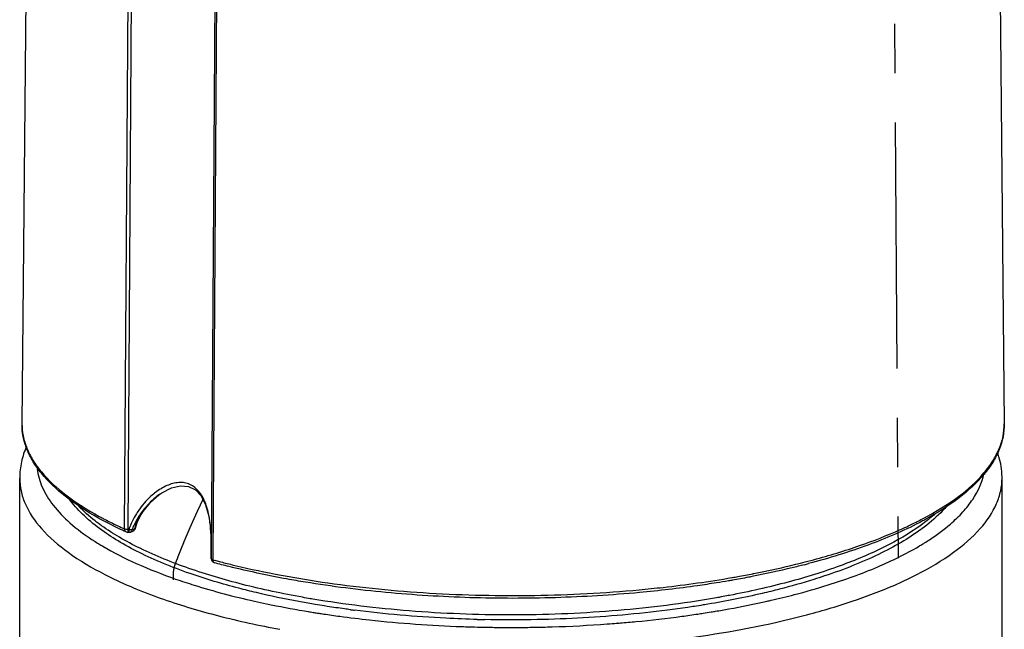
# Model space of a CAD drawing. Header units: millimetres. Extents: x 0 to 559, y 0 to 432.
# Tile 5 of 9: x 155 to 201, y 159 to 187. Entities that reach past the tile are written whole.
import ezdxf

# ---------------------------------------------------------------- set-up
doc = ezdxf.new("R2010")
doc.units = ezdxf.units.MM
doc.header["$LTSCALE"] = 30.734
doc.linetypes.add('CENTER', pattern=[0.6, 0.375, -0.075, 0.075, -0.075])
doc.layers.get('0').update_dxf_attribs({"linetype": 'CONTINUOUS'})
for name, color, linetype in [('A_C_FLAECHE', 7, 'CONTINUOUS'), ('ACHSEN', 7, 'CONTINUOUS'), ('OBERFLAECHE', 7, 'CONTINUOUS')]:
    doc.layers.add(name, color=color, linetype=linetype)

msp = doc.modelspace()

# ---------------------------------------------------------------- linework, layer by layer
at = {"color": 7, "linetype": 'CONTINUOUS'}
for p, q in [((159.814, 163.459), (160.073, 202.29)), ((159.98, 163.432), (160.239, 202.262)), ((164.13, 200.906), (163.875, 162.074)), ((164.208, 200.848), (163.953, 162.071)), ((155.015, 168.386), (155.015, 168.383)), ((201.012, 168.386), (201.012, 168.386)), ((161.462, 165.081), (161.496, 165.105)), ((161.476, 165.092), (161.474, 165.09)), ((161.476, 165.092), (161.568, 165.154)), ((160.564, 164.091), (160.684, 164.281)), ((160.662, 164.269), (160.684, 164.28)), ((160.684, 164.28), (160.684, 164.281)), ((158.628, 164.047), (158.66, 164.03)), ((158.629, 164.048), (158.66, 164.03)), ((159.89, 163.318), (159.89, 163.318)), ((159.976, 163.3), (160.02, 163.301)), ((160.091, 163.315), (160.211, 163.362)), ((160.164, 163.414), (160.244, 163.447)), ((160.211, 163.362), (160.21, 163.361)), ((160.244, 163.447), (160.284, 163.463)), ((160.331, 163.497), (160.331, 163.497)), ((163.877, 162.089), (163.88, 162.383)), ((163.88, 162.383), (163.88, 162.387)), ((163.953, 162.071), (163.953, 162.017)), ((164.023, 161.877), (164.023, 161.877)), ((189.235, 161.371), (189.271, 161.378)), ((189.244, 161.365), (189.28, 161.372)), ((188.258, 161.187), (188.287, 161.192)), ((188.262, 161.184), (188.291, 161.189)), ((168.749, 159.926), (168.668, 159.939)), ((187.136, 159.937), (187.05, 159.923))]:
    msp.add_line(p, q, dxfattribs=at)
for points in [[(160.684, 164.28), (161.019, 164.686), (161.462, 165.081)], [(161.568, 165.154), (162.017, 165.384), (162.44, 165.482), (162.815, 165.449), (163.135, 165.29), (163.401, 165.007), (163.615, 164.592), (163.766, 164.054), (163.851, 163.408), (163.879, 162.696)], [(160.331, 163.497), (160.414, 163.763), (160.564, 164.091)]]:
    msp.add_lwpolyline(points, dxfattribs=at)
for centre, radius, start, end in [((163.712, 161.961), 3.846, 141.7106, 146.3155), ((163.745, 162.057), 3.98, 143.793, 144.1077), ((162.423, 162.98), 2.183, 143.7872, 148.5329), ((163.855, 161.931), 3.957, 143.4476, 143.7823), ((159.973, 163.5), 0.2, 245.6448, 271.0509), ((160.131, 152.695), 10.738, 90.5765, 90.8062), ((160.018, 163.501), 0.2, 270.5571, 291.5179), ((162.758, 162.482), 2.757, 155.4355, 160.2481), ((160.138, 163.548), 0.2, 291.1915, 345.3632), ((163.415, 162.591), 3.25, 163.6198, 164.4349), ((163.263, 162.636), 3.091, 161.9885, 163.6261), ((191.589, 171.006), 9.372, 306.0383, 306.3947), ((142.769, 162.533), 21.112, 359.6045, 0.3664), ((164.075, 162.07), 0.2, 179.666, 254.8413), ((173.442, 197.252), 36.491, 254.9276, 255.0862), ((182.356, 197.712), 37.111, 284.502, 284.8168), ((182.324, 198.242), 37.515, 284.4586, 284.6501), ((174.283, 200.557), 39.901, 256.3256, 256.5299), ((177.11, 210.594), 51.354, 262.4867, 262.6926), ((177.902, 219.762), 60.56, 268.51696, 268.85356)]:
    msp.add_arc(centre, radius, start, end, dxfattribs=at)
for points, knots in [([(158.561, 163.985), (158.032, 164.281), (157.083, 164.889), (156.084, 165.819), (155.523, 166.603), (155.229, 167.184), (155.052, 167.78), (155.014, 168.184), (155.016, 168.383)], [0, 0, 0, 0, 0.307812, 0.569918, 0.686506, 0.795492, 0.899087, 1, 1, 1, 1]), ([(155.015, 168.383), (155.014, 168.192), (155.051, 167.801), (155.228, 167.224), (155.521, 166.655), (156.091, 165.879), (157.114, 164.951), (158.084, 164.344), (158.628, 164.047)], [0, 0, 0, 0, 0.097235, 0.197812, 0.304824, 0.420734, 0.685376, 1, 1, 1, 1]), ([(197.242, 163.963), (197.809, 164.264), (198.819, 164.879), (199.888, 165.825), (200.483, 166.619), (200.79, 167.2), (200.974, 167.79), (201.013, 168.19), (201.012, 168.386)], [0, 0, 0, 0, 0.316129, 0.581268, 0.697005, 0.803581, 0.903516, 1, 1, 1, 1]), ([(201.011, 168.386), (201.013, 168.182), (200.974, 167.768), (200.789, 167.159), (200.482, 166.564), (199.894, 165.763), (198.849, 164.815), (197.86, 164.198), (197.308, 163.897)], [0, 0, 0, 0, 0.100178, 0.203143, 0.311702, 0.428093, 0.690708, 1, 1, 1, 1]), ([(163.88, 162.668), (163.878, 162.899), (163.866, 163.354), (163.794, 164.016), (163.666, 164.537), (163.505, 164.911), (163.353, 165.158), (163.167, 165.364), (162.945, 165.521), (162.692, 165.615), (162.42, 165.643), (162.14, 165.609), (161.763, 165.49), (161.499, 165.336), (161.334, 165.216)], [0, 0, 0, 0, 0.143395, 0.281499, 0.412151, 0.474086, 0.53344, 0.590344, 0.64547, 0.700086, 0.755684, 0.813365, 0.873473, 1, 1, 1, 1]), ([(161.334, 165.216), (161.258, 165.161), (160.961, 164.924), (160.703, 164.64), (160.534, 164.408)], [0, 0, 0, 0, 0.245245, 1, 1, 1, 1]), ([(160.676, 164.288), (160.733, 164.365), (160.97, 164.661), (161.249, 164.925), (161.477, 165.092)], [0, 0, 0, 0, 0.253815, 1, 1, 1, 1]), ([(161.474, 165.09), (161.401, 165.039), (161.115, 164.819), (160.862, 164.557), (160.694, 164.344)], [0, 0, 0, 0, 0.245923, 1, 1, 1, 1]), ([(158.648, 163.475), (158.365, 163.684), (157.85, 164.112), (157.405, 164.615), (157.222, 164.871)], [0, 0, 0, 0, 0.527936, 1, 1, 1, 1]), ([(158.739, 163.611), (158.637, 163.684), (158.258, 163.966), (157.902, 164.28), (157.663, 164.531)], [0, 0, 0, 0, 0.265853, 1, 1, 1, 1]), ([(160.521, 164.391), (160.468, 164.318), (160.267, 164.019), (160.106, 163.69), (160.023, 163.432)], [0, 0, 0, 0, 0.249582, 1, 1, 1, 1]), ([(197.751, 164.146), (197.699, 164.1), (197.479, 163.911), (197.249, 163.735), (197.07, 163.607)], [0, 0, 0, 0, 0.240978, 1, 1, 1, 1]), ([(198.283, 164.482), (198.204, 164.393), (197.856, 164.022), (197.464, 163.693), (197.15, 163.462)], [0, 0, 0, 0, 0.234816, 1, 1, 1, 1]), ([(159.89, 163.318), (159.773, 163.371), (159.323, 163.579), (158.881, 163.805), (158.561, 163.985)], [0, 0, 0, 0, 0.259097, 1, 1, 1, 1]), ([(158.66, 164.03), (158.719, 163.998), (158.962, 163.868), (159.208, 163.744), (159.396, 163.654)], [0, 0, 0, 0, 0.244568, 1, 1, 1, 1]), ([(160.323, 163.592), (160.367, 163.73), (160.441, 163.91), (160.536, 164.078), (160.561, 164.119)], [0, 0, 0, 0, 0.748316, 1, 1, 1, 1]), ([(197.032, 163.751), (196.267, 163.354), (194.564, 162.629), (192.798, 162.087), (191.847, 161.835)], [0, 0, 0, 0, 0.466872, 1, 1, 1, 1]), ([(195.918, 163.329), (196.002, 163.366), (196.33, 163.51), (196.654, 163.663), (196.892, 163.782)], [0, 0, 0, 0, 0.256376, 1, 1, 1, 1]), ([(196.892, 163.782), (196.922, 163.797), (197.039, 163.856), (197.155, 163.917), (197.242, 163.963)], [0, 0, 0, 0, 0.252618, 1, 1, 1, 1]), ([(197.308, 163.897), (197.285, 163.885), (197.194, 163.836), (197.102, 163.787), (197.032, 163.751)], [0, 0, 0, 0, 0.247941, 1, 1, 1, 1]), ([(162.883, 161.372), (162.464, 161.519), (161.662, 161.822), (160.534, 162.329), (159.532, 162.87), (158.926, 163.269), (158.648, 163.475)], [0, 0, 0, 0, 0.280971, 0.541683, 0.781351, 1, 1, 1, 1]), ([(162.827, 161.613), (162.05, 161.884), (160.944, 162.328), (159.599, 163.041), (159.01, 163.417), (158.739, 163.611)], [0, 0, 0, 0, 0.540914, 0.780908, 1, 1, 1, 1]), ([(159.396, 163.654), (159.43, 163.637), (159.569, 163.571), (159.709, 163.507), (159.814, 163.459)], [0, 0, 0, 0, 0.247265, 1, 1, 1, 1]), ([(159.814, 163.459), (159.814, 163.429), (159.824, 163.372), (159.867, 163.329), (159.89, 163.318)], [0, 0, 0, 0, 0.535605, 1, 1, 1, 1]), ([(159.98, 163.432), (159.949, 163.431), (159.893, 163.435), (159.838, 163.449), (159.814, 163.459)], [0, 0, 0, 0, 0.54801, 1, 1, 1, 1]), ([(159.976, 163.3), (159.977, 163.3), (159.976, 163.307), (159.979, 163.313), (159.979, 163.329), (159.98, 163.34), (159.98, 163.347)], [0, 0, 0, 0, 0.065613, 0.258857, 0.573347, 1, 1, 1, 1]), ([(159.98, 163.347), (159.98, 163.353), (159.98, 163.381), (159.98, 163.409), (159.98, 163.432)], [0, 0, 0, 0, 0.214309, 1, 1, 1, 1]), ([(160.022, 163.319), (160.022, 163.315), (160.021, 163.308), (160.02, 163.303), (160.02, 163.301), (160.02, 163.301)], [0, 0, 0, 0, 0.740291, 0.930575, 1, 1, 1, 1]), ([(160.023, 163.432), (160.023, 163.42), (160.023, 163.383), (160.023, 163.345), (160.022, 163.319)], [0, 0, 0, 0, 0.313028, 1, 1, 1, 1]), ([(160.164, 163.414), (160.158, 163.413), (160.128, 163.412), (160.099, 163.415), (160.076, 163.42)], [0, 0, 0, 0, 0.211158, 1, 1, 1, 1]), ([(160.135, 163.348), (160.132, 163.344), (160.12, 163.33), (160.104, 163.32), (160.091, 163.315)], [0, 0, 0, 0, 0.258851, 1, 1, 1, 1]), ([(160.164, 163.414), (160.163, 163.408), (160.157, 163.384), (160.146, 163.362), (160.135, 163.348)], [0, 0, 0, 0, 0.264697, 1, 1, 1, 1]), ([(160.255, 163.395), (160.252, 163.392), (160.24, 163.378), (160.224, 163.367), (160.211, 163.362)], [0, 0, 0, 0, 0.25941, 1, 1, 1, 1]), ([(160.284, 163.463), (160.283, 163.457), (160.277, 163.433), (160.266, 163.41), (160.255, 163.395)], [0, 0, 0, 0, 0.265047, 1, 1, 1, 1]), ([(160.284, 163.463), (160.29, 163.465), (160.309, 163.47), (160.328, 163.484), (160.331, 163.497)], [0, 0, 0, 0, 0.318119, 1, 1, 1, 1]), ([(197.07, 163.607), (196.546, 163.233), (195.331, 162.533), (193.253, 161.666), (190.819, 160.917), (189.07, 160.525), (188.148, 160.349)], [0, 0, 0, 0, 0.20204, 0.437996, 0.705386, 1, 1, 1, 1]), ([(191.812, 161.947), (192.544, 162.139), (193.932, 162.546), (195.286, 163.056), (195.918, 163.329)], [0, 0, 0, 0, 0.523697, 1, 1, 1, 1]), ([(197.103, 163.428), (196.808, 163.213), (196.164, 162.798), (195.098, 162.239), (193.897, 161.717), (193.042, 161.407), (192.595, 161.258)], [0, 0, 0, 0, 0.217787, 0.457253, 0.718241, 1, 1, 1, 1]), ([(163.953, 162.017), (163.933, 162.023), (163.902, 162.031), (163.875, 162.059), (163.875, 162.071)], [0, 0, 0, 0, 0.630523, 1, 1, 1, 1]), ([(164.023, 161.877), (164, 161.883), (163.971, 161.915), (163.955, 161.968), (163.953, 162), (163.953, 162.017)], [0, 0, 0, 0, 0.421238, 0.691827, 1, 1, 1, 1]), ([(164.938, 161.643), (164.861, 161.662), (164.555, 161.737), (164.25, 161.816), (164.023, 161.877)], [0, 0, 0, 0, 0.252841, 1, 1, 1, 1]), ([(164.05, 161.991), (164.116, 161.973), (164.382, 161.903), (164.649, 161.836), (164.85, 161.787)], [0, 0, 0, 0, 0.247546, 1, 1, 1, 1]), ([(189.28, 161.372), (189.487, 161.412), (190.295, 161.576), (191.097, 161.763), (191.691, 161.916)], [0, 0, 0, 0, 0.256256, 1, 1, 1, 1]), ([(168.155, 160.259), (167.21, 160.428), (165.415, 160.809), (163.652, 161.326), (162.827, 161.613)], [0, 0, 0, 0, 0.523358, 1, 1, 1, 1]), ([(165.99, 160.478), (165.715, 160.542), (164.669, 160.802), (163.635, 161.11), (162.883, 161.372)], [0, 0, 0, 0, 0.261598, 1, 1, 1, 1]), ([(168.291, 160.968), (168.002, 161.016), (166.878, 161.21), (165.761, 161.443), (164.938, 161.643)], [0, 0, 0, 0, 0.257471, 1, 1, 1, 1]), ([(164.989, 161.754), (166.424, 161.41), (169.447, 160.856), (174.143, 160.397), (179.015, 160.291), (182.291, 160.462), (183.916, 160.612)], [0, 0, 0, 0, 0.23263, 0.48358, 0.742871, 1, 1, 1, 1]), ([(191.649, 161.784), (191.458, 161.734), (190.669, 161.537), (189.875, 161.364), (189.272, 161.245)], [0, 0, 0, 0, 0.243684, 1, 1, 1, 1]), ([(183.937, 160.484), (182.626, 160.362), (179.978, 160.201), (176.009, 160.202), (172.1, 160.442), (169.538, 160.764), (168.291, 160.968)], [0, 0, 0, 0, 0.251719, 0.506812, 0.758463, 1, 1, 1, 1]), ([(183.916, 160.612), (184.288, 160.647), (185.742, 160.795), (187.191, 160.998), (188.262, 161.184)], [0, 0, 0, 0, 0.255934, 1, 1, 1, 1]), ([(187.529, 160.935), (187.237, 160.888), (186.043, 160.708), (184.844, 160.569), (183.937, 160.484)], [0, 0, 0, 0, 0.244993, 1, 1, 1, 1]), ([(188.293, 161.063), (188.23, 161.051), (187.975, 161.007), (187.72, 160.965), (187.529, 160.935)], [0, 0, 0, 0, 0.248581, 1, 1, 1, 1]), ([(188.291, 161.189), (188.371, 161.203), (188.689, 161.259), (189.007, 161.318), (189.244, 161.365)], [0, 0, 0, 0, 0.251965, 1, 1, 1, 1]), ([(189.272, 161.245), (189.191, 161.229), (188.865, 161.165), (188.539, 161.106), (188.293, 161.063)], [0, 0, 0, 0, 0.247943, 1, 1, 1, 1]), ([(192.595, 161.258), (192.427, 161.201), (191.728, 160.976), (191.021, 160.777), (190.482, 160.639)], [0, 0, 0, 0, 0.241796, 1, 1, 1, 1]), ([(168.668, 159.939), (168.438, 159.978), (167.541, 160.136), (166.649, 160.322), (165.99, 160.478)], [0, 0, 0, 0, 0.256472, 1, 1, 1, 1]), ([(190.482, 160.639), (190.216, 160.571), (189.108, 160.301), (187.989, 160.081), (187.136, 159.937)], [0, 0, 0, 0, 0.241185, 1, 1, 1, 1]), ([(168.637, 160.175), (168.597, 160.182), (168.436, 160.209), (168.275, 160.237), (168.155, 160.259)], [0, 0, 0, 0, 0.251003, 1, 1, 1, 1]), ([(187.162, 160.172), (185.667, 159.921), (182.584, 159.554), (177.899, 159.375), (173.213, 159.556), (170.131, 159.924), (168.637, 160.175)], [0, 0, 0, 0, 0.244417, 0.500042, 0.755646, 1, 1, 1, 1]), ([(187.657, 160.258), (187.616, 160.251), (187.451, 160.221), (187.286, 160.193), (187.162, 160.172)], [0, 0, 0, 0, 0.248964, 1, 1, 1, 1]), ([(188.148, 160.349), (188.107, 160.341), (187.943, 160.31), (187.78, 160.28), (187.657, 160.258)], [0, 0, 0, 0, 0.248896, 1, 1, 1, 1]), ([(169.312, 159.835), (169.265, 159.843), (169.077, 159.872), (168.889, 159.902), (168.749, 159.926)], [0, 0, 0, 0, 0.251065, 1, 1, 1, 1]), ([(170.395, 159.68), (170.304, 159.692), (169.943, 159.741), (169.582, 159.794), (169.312, 159.835)], [0, 0, 0, 0, 0.251791, 1, 1, 1, 1]), ([(176.335, 159.222), (175.845, 159.235), (173.922, 159.308), (172.001, 159.474), (170.578, 159.657)], [0, 0, 0, 0, 0.254423, 1, 1, 1, 1]), ([(185.242, 159.657), (183.845, 159.478), (180.996, 159.229), (178.137, 159.185), (176.691, 159.214)], [0, 0, 0, 0, 0.493348, 1, 1, 1, 1]), ([(186.499, 159.835), (186.396, 159.819), (185.977, 159.756), (185.558, 159.698), (185.242, 159.657)], [0, 0, 0, 0, 0.247907, 1, 1, 1, 1]), ([(187.05, 159.923), (187.004, 159.915), (186.821, 159.885), (186.637, 159.856), (186.499, 159.835)], [0, 0, 0, 0, 0.24895, 1, 1, 1, 1])]:
    msp.add_open_spline(points, degree=3, knots=knots, dxfattribs=at)
for points in [[(160.512, 164.094), (160.413, 163.946), (160.325, 163.79), (160.251, 163.628)], [(160.076, 163.42), (160.058, 163.423), (160.041, 163.427), (160.023, 163.432)]]:
    msp.add_open_spline(points, degree=3, dxfattribs=at)
at = {"layer": 'A_C_FLAECHE', "color": 4, "linetype": 'CENTER'}
msp.add_line((195.788, 200.927), (196.043, 162.096), dxfattribs=at)
at = {"layer": 'ACHSEN', "color": 7, "linetype": 'CONTINUOUS'}
for p, q in [((155.376, 207.128), (155.015, 168.386)), ((200.651, 207.128), (201.012, 168.386)), ((154.907, 151.86), (154.907, 165.838)), ((200.907, 57.863), (200.907, 165.838)), ((168.237, 159.622), (168.321, 159.608)), ((168.321, 159.608), (168.423, 159.591)), ((168.329, 159.614), (168.427, 159.594)), ((168.653, 159.554), (168.684, 159.549)), ((168.658, 159.558), (168.691, 159.554)), ((182.863, 159.065), (182.898, 159.067)), ((182.875, 159.046), (182.91, 159.049))]:
    msp.add_line(p, q, dxfattribs=at)
for centre, radius, start, end in [((165.288, 173.66), 12.782, 238.5293, 239.466), ((190.522, 173.669), 12.791, 300.5339, 301.4706), ((176.394, 207.99), 49.051, 260.6475, 260.7627), ((176.449, 208.328), 49.393, 260.7628, 260.9181), ((176.551, 208.968), 50.041, 260.9555, 261.216), ((179.305, 208.702), 49.772, 278.7837, 279.2296), ((179.422, 207.979), 49.04, 279.2305, 279.3535), ((179.468, 207.699), 48.756, 279.3535, 279.4747), ((176.629, 209.474), 50.553, 261.2158, 261.3467), ((176.683, 209.827), 50.91, 261.3467, 261.4913), ((176.863, 211.047), 52.143, 261.4939, 262.3259), ((178.955, 211.025), 52.121, 277.6741, 278.5063), ((179.135, 209.803), 50.886, 278.509, 278.6535), ((179.189, 209.45), 50.529, 278.6536, 278.7845), ((177.887, 221.655), 62.805, 267.92222, 268.23608), ((177.9, 222.119), 63.269, 268.23688, 269.17325), ((177.906, 222.476), 63.626, 269.17243, 269.41019), ((177.907, 222.587), 63.737, 269.41014, 270.63774), ((177.909, 222.432), 63.583, 270.63772, 270.95679), ((178.096, 218.776), 59.921, 274.14045, 274.5745), ((178.141, 218.211), 59.354, 274.60855, 274.72893)]:
    msp.add_arc(centre, radius, start, end, dxfattribs=at)
for points, knots in [([(155.231, 167.33), (155.127, 167.095), (154.964, 166.606), (154.907, 166.093), (154.907, 165.838)], [0, 0, 0, 0, 0.501951, 1, 1, 1, 1]), ([(200.907, 165.838), (200.907, 165.942), (200.889, 166.358), (200.796, 166.77), (200.691, 167.064)], [0, 0, 0, 0, 0.250949, 1, 1, 1, 1]), ([(155.725, 166.28), (155.759, 165.984), (155.936, 165.367), (156.478, 164.505), (157.283, 163.681), (157.94, 163.195), (158.305, 162.956)], [0, 0, 0, 0, 0.206793, 0.435878, 0.698287, 1, 1, 1, 1]), ([(197.51, 162.956), (197.851, 163.18), (198.402, 163.584), (199.075, 164.229), (199.671, 164.978), (199.966, 165.617), (200.053, 166.044)], [0, 0, 0, 0, 0.299122, 0.499449, 0.681075, 1, 1, 1, 1]), ([(154.908, 165.838), (154.908, 165.638), (154.952, 165.227), (155.227, 164.393), (155.941, 163.361), (157.235, 162.258), (158.297, 161.633), (158.891, 161.329)], [0, 0, 0, 0, 0.095516, 0.194756, 0.41601, 0.682056, 1, 1, 1, 1]), ([(196.924, 161.329), (197.518, 161.633), (198.58, 162.258), (199.874, 163.361), (200.588, 164.393), (200.863, 165.227), (200.907, 165.638), (200.907, 165.838)], [0, 0, 0, 0, 0.317947, 0.583996, 0.805245, 0.904484, 1, 1, 1, 1]), ([(158.305, 162.956), (158.33, 162.939), (158.433, 162.872), (158.537, 162.807), (158.616, 162.759)], [0, 0, 0, 0, 0.246904, 1, 1, 1, 1]), ([(197.2, 162.759), (197.226, 162.775), (197.33, 162.84), (197.434, 162.906), (197.51, 162.956)], [0, 0, 0, 0, 0.253102, 1, 1, 1, 1]), ([(158.795, 162.651), (159.301, 162.353), (160.419, 161.789), (161.585, 161.334), (162.21, 161.116)], [0, 0, 0, 0, 0.470492, 1, 1, 1, 1]), ([(192.76, 160.837), (193.549, 161.084), (195.006, 161.607), (196.4, 162.286), (197.02, 162.651)], [0, 0, 0, 0, 0.53451, 1, 1, 1, 1]), ([(158.891, 161.329), (158.974, 161.286), (159.318, 161.114), (159.667, 160.952), (159.934, 160.836)], [0, 0, 0, 0, 0.242996, 1, 1, 1, 1]), ([(162.21, 161.116), (162.495, 161.017), (163.709, 160.617), (164.948, 160.293), (165.9, 160.079)], [0, 0, 0, 0, 0.236476, 1, 1, 1, 1]), ([(195.881, 160.836), (195.972, 160.875), (196.323, 161.032), (196.67, 161.198), (196.924, 161.329)], [0, 0, 0, 0, 0.256976, 1, 1, 1, 1]), ([(159.934, 160.836), (160.069, 160.777), (160.633, 160.538), (161.206, 160.322), (161.644, 160.169)], [0, 0, 0, 0, 0.241197, 1, 1, 1, 1]), ([(186.477, 158.398), (188.211, 158.641), (190.71, 159.11), (193.828, 160.022), (195.229, 160.551), (195.881, 160.836)], [0, 0, 0, 0, 0.539282, 0.780951, 1, 1, 1, 1]), ([(190.64, 160.249), (190.824, 160.294), (191.535, 160.473), (192.24, 160.674), (192.76, 160.837)], [0, 0, 0, 0, 0.257355, 1, 1, 1, 1]), ([(161.644, 160.169), (162.49, 159.874), (164.291, 159.341), (166.126, 158.942), (167.09, 158.763)], [0, 0, 0, 0, 0.477399, 1, 1, 1, 1]), ([(165.9, 160.079), (166.089, 160.037), (166.865, 159.869), (167.646, 159.722), (168.237, 159.622)], [0, 0, 0, 0, 0.244573, 1, 1, 1, 1]), ([(187.494, 159.608), (187.701, 159.643), (188.511, 159.783), (189.317, 159.945), (189.914, 160.079)], [0, 0, 0, 0, 0.255442, 1, 1, 1, 1]), ([(189.914, 160.079), (189.975, 160.093), (190.218, 160.148), (190.46, 160.205), (190.64, 160.249)], [0, 0, 0, 0, 0.252058, 1, 1, 1, 1]), ([(169.9, 159.371), (170.363, 159.308), (172.259, 159.078), (174.167, 158.943), (175.61, 158.891)], [0, 0, 0, 0, 0.244334, 1, 1, 1, 1]), ([(183.035, 159.059), (183.278, 159.079), (184.24, 159.165), (185.2, 159.274), (185.915, 159.371)], [0, 0, 0, 0, 0.253324, 1, 1, 1, 1]), ([(178.971, 158.858), (179.261, 158.863), (180.412, 158.89), (181.563, 158.949), (182.423, 159.011)], [0, 0, 0, 0, 0.251483, 1, 1, 1, 1])]:
    msp.add_open_spline(points, degree=3, knots=knots, dxfattribs=at)
at = {"layer": 'OBERFLAECHE', "color": 7, "linetype": 'CENTER'}
for points, knots in [([(162.216, 161.873), (162.241, 161.936), (162.278, 162.03), (162.32, 162.139), (162.345, 162.202), (162.363, 162.249), (162.381, 162.296), (162.395, 162.331), (162.404, 162.355), (162.409, 162.366), (162.413, 162.378), (162.42, 162.394), (162.428, 162.413), (162.44, 162.444), (162.456, 162.483), (162.481, 162.545), (162.513, 162.623), (162.545, 162.701), (162.57, 162.763), (162.586, 162.802), (162.598, 162.833), (162.606, 162.853), (162.612, 162.868), (162.617, 162.88), (162.622, 162.891), (162.632, 162.915), (162.647, 162.949), (162.666, 162.996), (162.686, 163.042), (162.712, 163.104), (162.738, 163.166), (162.764, 163.228), (162.784, 163.274), (162.8, 163.313), (162.812, 163.34), (162.818, 163.355), (162.823, 163.367), (162.828, 163.378), (162.835, 163.394), (162.847, 163.42), (162.863, 163.459), (162.884, 163.505), (162.911, 163.566), (162.938, 163.627), (162.964, 163.689), (162.985, 163.735), (163.005, 163.781), (163.02, 163.815), (163.03, 163.838), (163.035, 163.85), (163.04, 163.861), (163.047, 163.877), (163.056, 163.896), (163.07, 163.926), (163.087, 163.964), (163.115, 164.025), (163.15, 164.101), (163.184, 164.177), (163.212, 164.238), (163.229, 164.276), (163.243, 164.307), (163.252, 164.326), (163.258, 164.339), (163.262, 164.347), (163.265, 164.354), (163.27, 164.364), (163.28, 164.387), (163.297, 164.421), (163.318, 164.467), (163.34, 164.512), (163.369, 164.573), (163.419, 164.68), (163.462, 164.771), (163.491, 164.832)], [0, 0, 0, 0, 0.0625, 0.09375, 0.109375, 0.125, 0.140625, 0.15625, 0.160156, 0.164062, 0.167969, 0.171875, 0.179688, 0.1875, 0.203125, 0.21875, 0.25, 0.28125, 0.296875, 0.3125, 0.320312, 0.328125, 0.332031, 0.335938, 0.339844, 0.34375, 0.359375, 0.375, 0.390625, 0.40625, 0.4375, 0.453125, 0.46875, 0.484375, 0.492188, 0.496094, 0.5, 0.503906, 0.507812, 0.515625, 0.53125, 0.546875, 0.5625, 0.59375, 0.609375, 0.625, 0.640625, 0.65625, 0.660156, 0.664062, 0.667969, 0.671875, 0.679688, 0.6875, 0.703125, 0.71875, 0.75, 0.78125, 0.796875, 0.8125, 0.820312, 0.828125, 0.832031, 0.833984, 0.835938, 0.839844, 0.84375, 0.859375, 0.875, 0.890625, 0.90625, 0.9375, 1, 1, 1, 1]), ([(162.112, 161.082), (162.111, 161.098), (162.109, 161.121), (162.107, 161.149), (162.105, 161.164), (162.104, 161.176), (162.104, 161.186), (162.103, 161.193), (162.102, 161.198), (162.102, 161.202), (162.102, 161.205), (162.102, 161.207), (162.102, 161.209), (162.102, 161.212), (162.102, 161.217), (162.102, 161.225), (162.102, 161.236), (162.102, 161.252), (162.102, 161.272), (162.102, 161.292), (162.102, 161.308), (162.102, 161.319), (162.102, 161.327), (162.102, 161.332), (162.102, 161.335), (162.102, 161.337), (162.102, 161.339), (162.103, 161.342), (162.103, 161.346), (162.104, 161.351), (162.104, 161.36), (162.105, 161.37), (162.106, 161.382), (162.107, 161.395), (162.108, 161.407), (162.11, 161.42), (162.111, 161.432), (162.112, 161.443), (162.112, 161.451), (162.113, 161.457), (162.113, 161.462), (162.114, 161.466), (162.114, 161.468), (162.114, 161.469), (162.114, 161.471), (162.115, 161.473), (162.115, 161.477), (162.116, 161.482), (162.117, 161.488), (162.119, 161.497), (162.12, 161.507), (162.123, 161.52), (162.125, 161.532), (162.127, 161.545), (162.129, 161.557), (162.131, 161.57), (162.133, 161.58), (162.134, 161.589), (162.135, 161.594), (162.136, 161.598), (162.136, 161.601), (162.137, 161.603), (162.137, 161.605), (162.138, 161.609), (162.14, 161.614), (162.142, 161.623), (162.144, 161.633), (162.149, 161.651), (162.154, 161.672), (162.16, 161.693), (162.164, 161.711), (162.167, 161.721), (162.169, 161.73), (162.17, 161.735), (162.171, 161.739), (162.172, 161.741), (162.172, 161.743), (162.173, 161.746), (162.175, 161.75), (162.176, 161.755), (162.179, 161.763), (162.183, 161.774), (162.187, 161.786), (162.193, 161.803), (162.202, 161.832), (162.211, 161.857), (162.216, 161.873)], [0, 0, 0, 0, 0.0625, 0.09375, 0.109375, 0.125, 0.140625, 0.148438, 0.15625, 0.160156, 0.164062, 0.166016, 0.167969, 0.171875, 0.179688, 0.1875, 0.203125, 0.21875, 0.25, 0.28125, 0.296875, 0.3125, 0.320312, 0.328125, 0.332031, 0.333984, 0.335938, 0.339844, 0.34375, 0.351562, 0.359375, 0.375, 0.390625, 0.40625, 0.421875, 0.4375, 0.453125, 0.46875, 0.476562, 0.484375, 0.492188, 0.496094, 0.498047, 0.5, 0.501953, 0.503906, 0.507812, 0.515625, 0.523438, 0.53125, 0.546875, 0.5625, 0.578125, 0.59375, 0.609375, 0.625, 0.640625, 0.648438, 0.65625, 0.660156, 0.664062, 0.666016, 0.667969, 0.671875, 0.679688, 0.6875, 0.703125, 0.71875, 0.75, 0.78125, 0.796875, 0.8125, 0.820312, 0.828125, 0.832031, 0.833984, 0.835938, 0.839844, 0.84375, 0.851562, 0.859375, 0.875, 0.890625, 0.90625, 0.9375, 1, 1, 1, 1])]:
    msp.add_open_spline(points, degree=3, knots=knots, dxfattribs=at)

doc.saveas('drawing.dxf')
